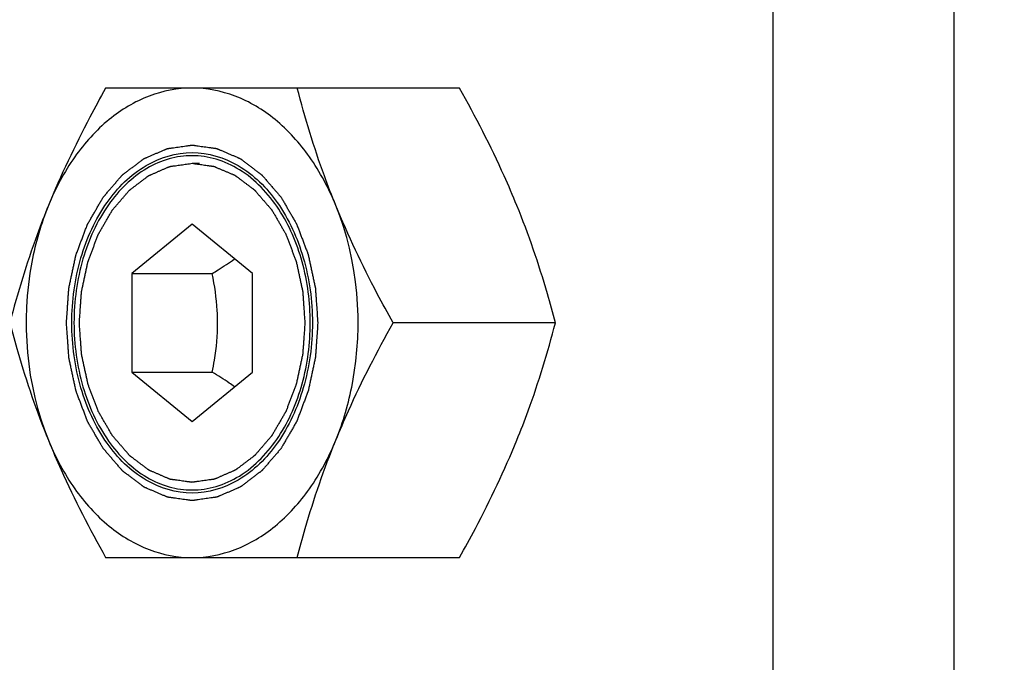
# Model space of a CAD drawing. Header units: millimetres. Extents: x 0 to 11890, y 0 to 8410.
# Tile 65 of 190: x 3564 to 3610, y 6854 to 6884. Entities that reach past the tile are written whole.
import ezdxf

# ---------------------------------------------------------------- set-up
doc = ezdxf.new("R2010")
doc.units = ezdxf.units.MM
doc.header["$LTSCALE"] = 653.95
doc.layers.get('0').update_dxf_attribs({"linetype": 'CONTINUOUS'})
for name, color, linetype in [('304105000321DXF_CONTINUOUS_LINE', 7, 'CONTINUOUS'), ('304199000001_DXF_DIMENSION', 7, 'CONTINUOUS'), ('625001000002DXF_CONTINUOUS_LINE', 7, 'CONTINUOUS'), ('627001000004DXF_CONTINUOUS_LINE', 7, 'CONTINUOUS')]:
    doc.layers.add(name, color=color, linetype=linetype)
doc.styles.get("Standard").update_dxf_attribs({"font": 'txt', "width": 0.7})
doc.dimstyles.new('DIMSTYLE_1', dxfattribs={"dimtxt": 100, "dimasz": 60, "dimexe": 5, "dimexo": 0.2, "dimgap": 2.5, "dimtad": 1, "dimdsep": 46, "dimtxsty": 'Standard', "dimblk": '_FILLED', "dimblk1": '_FILLED', "dimblk2": '_FILLED', "dimcen": 0.09, "dimclrt": 5, "dimazin": 2, "dimtp": 0.01, "dimtm": 0.01, "dimtfac": 1, "dimtofl": 0, "dimtmove": 0, "dimatfit": 3, "dimldrblk": '_FILLED', "dimfxl": 0, "dimtolj": 1, "dimarcsym": 0})

# ---------------------------------------------------------------- blocks, each defined once
blk = doc.blocks.new('_FILLED')
at = {"color": 0, "linetype": 'ByBlock'}
blk.add_solid([(0, 0), (-1, 0.16667), (-1, -0.16667)], dxfattribs=at)
blk = doc.blocks.new('*D33')
at = {"layer": '304199000001_DXF_DIMENSION', "color": 2, "linetype": 'Continuous'}
for p, q in [((3134.918, 5656.091), (3134.918, 6169.54)), ((3134.918, 6119.54), (3427.418, 6119.54)), ((3719.918, 6119.54), (3427.418, 6119.54))]:
    blk.add_line(p, q, dxfattribs=at)
at = {"layer": '304199000001_DXF_DIMENSION', "color": 2, "linetype": 'Continuous', "xscale": 60, "yscale": 60, "zscale": 60, "rotation": 180}
blk.add_blockref('_FILLED', (3134.918, 6119.54), dxfattribs=at)
at = {"layer": '304199000001_DXF_DIMENSION', "color": 2, "linetype": 'Continuous', "xscale": 60, "yscale": 60, "zscale": 60}
blk.add_blockref('_FILLED', (3719.918, 6119.54), dxfattribs=at)

msp = doc.modelspace()

# ---------------------------------------------------------------- linework, layer by layer
at = {"layer": '304105000321DXF_CONTINUOUS_LINE', "color": 9, "linetype": 'Continuous'}
for p, q in [((3598.918, 6824.091), (3598.918, 6916.091)), ((3607.403, 6824.091), (3607.403, 6916.091))]:
    msp.add_line(p, q, dxfattribs=at)
at = {"layer": '625001000002DXF_CONTINUOUS_LINE', "color": 2, "linetype": 'Continuous'}
msp.add_line((3571.684, 6877.566), (3572.037, 6877.566), dxfattribs=at)
at = {"layer": '625001000002DXF_CONTINUOUS_LINE', "color": 7, "linetype": 'Continuous'}
for p, q in [((3571.684, 6874.71), (3568.855, 6872.4)), ((3574.512, 6872.4), (3571.684, 6874.71)), ((3568.855, 6872.4), (3568.855, 6867.781)), ((3568.855, 6872.4), (3572.627, 6872.4)), ((3574.512, 6867.781), (3574.512, 6872.4)), ((3568.855, 6867.781), (3571.684, 6865.472)), ((3568.855, 6867.781), (3572.627, 6867.781)), ((3571.684, 6865.472), (3574.512, 6867.781))]:
    msp.add_line(p, q, dxfattribs=at)
for points, knots in [([(3571.684, 6877.922), (3571.32, 6877.922), (3570.576, 6877.816), (3569.128, 6877.183), (3567.564, 6875.621), (3566.412, 6873.055), (3566.009, 6870.091), (3566.412, 6867.126), (3567.564, 6864.56), (3569.128, 6862.998), (3570.576, 6862.365), (3571.32, 6862.26), (3571.684, 6862.26)], [0, 0, 0, 0, 0.051797, 0.105473, 0.222848, 0.356285, 0.5, 0.643715, 0.777152, 0.894527, 0.948203, 1, 1, 1, 1]), ([(3575.743, 6875.417), (3575.265, 6876.146), (3574.359, 6877.11), (3572.846, 6877.805), (3572.065, 6877.922), (3571.684, 6877.922)], [0, 0, 0, 0, 0.528534, 0.768844, 1, 1, 1, 1]), ([(3575.743, 6864.764), (3576.236, 6865.516), (3576.982, 6867.26), (3577.345, 6870.091), (3576.982, 6872.921), (3576.236, 6874.665), (3575.743, 6875.417)], [0, 0, 0, 0, 0.241552, 0.499997, 0.758444, 1, 1, 1, 1]), ([(3572.627, 6872.4), (3572.718, 6872.456), (3573.073, 6872.676), (3573.421, 6872.906), (3573.675, 6873.086)], [0, 0, 0, 0, 0.256164, 1, 1, 1, 1]), ([(3572.879, 6870.091), (3572.879, 6870.286), (3572.856, 6871.061), (3572.743, 6871.832), (3572.627, 6872.4)], [0, 0, 0, 0, 0.251886, 1, 1, 1, 1]), ([(3572.627, 6867.781), (3572.665, 6867.97), (3572.807, 6868.732), (3572.879, 6869.508), (3572.879, 6870.091)], [0, 0, 0, 0, 0.248025, 1, 1, 1, 1]), ([(3573.675, 6867.096), (3573.592, 6867.154), (3573.249, 6867.392), (3572.896, 6867.616), (3572.627, 6867.781)], [0, 0, 0, 0, 0.243098, 1, 1, 1, 1]), ([(3571.684, 6862.26), (3572.065, 6862.26), (3572.846, 6862.376), (3574.359, 6863.071), (3575.265, 6864.036), (3575.743, 6864.764)], [0, 0, 0, 0, 0.231158, 0.471469, 1, 1, 1, 1])]:
    msp.add_open_spline(points, degree=3, knots=knots, dxfattribs=at)
at = {"layer": '625001000002DXF_CONTINUOUS_LINE', "color": 2, "linetype": 'Continuous'}
for points, knots in [([(3566.398, 6870.091), (3566.407, 6870.212), (3566.423, 6870.454), (3566.444, 6870.756), (3566.461, 6870.998), (3566.472, 6871.149), (3566.48, 6871.27), (3566.486, 6871.361), (3566.492, 6871.437), (3566.495, 6871.49), (3566.498, 6871.52), (3566.498, 6871.543), (3566.504, 6871.564), (3566.51, 6871.594), (3566.521, 6871.644), (3566.536, 6871.717), (3566.555, 6871.804), (3566.58, 6871.921), (3566.611, 6872.066), (3566.648, 6872.241), (3566.685, 6872.416), (3566.716, 6872.561), (3566.741, 6872.677), (3566.76, 6872.765), (3566.775, 6872.837), (3566.786, 6872.888), (3566.793, 6872.917), (3566.796, 6872.94), (3566.805, 6872.959), (3566.815, 6872.986), (3566.832, 6873.033), (3566.858, 6873.1), (3566.888, 6873.181), (3566.928, 6873.288), (3566.979, 6873.422), (3567.039, 6873.583), (3567.1, 6873.744), (3567.15, 6873.878), (3567.191, 6873.986), (3567.221, 6874.066), (3567.246, 6874.133), (3567.264, 6874.18), (3567.274, 6874.207), (3567.281, 6874.228), (3567.292, 6874.245), (3567.306, 6874.269), (3567.33, 6874.311), (3567.364, 6874.371), (3567.406, 6874.443), (3567.461, 6874.539), (3567.531, 6874.658), (3567.614, 6874.802), (3567.697, 6874.945), (3567.766, 6875.065), (3567.822, 6875.161), (3567.863, 6875.233), (3567.898, 6875.292), (3567.922, 6875.335), (3567.936, 6875.358), (3567.946, 6875.377), (3567.959, 6875.391), (3567.975, 6875.41), (3568.005, 6875.444), (3568.046, 6875.492), (3568.096, 6875.55), (3568.162, 6875.627), (3568.245, 6875.724), (3568.345, 6875.839), (3568.445, 6875.955), (3568.528, 6876.052), (3568.594, 6876.129), (3568.644, 6876.187), (3568.685, 6876.235), (3568.714, 6876.269), (3568.731, 6876.288), (3568.743, 6876.303), (3568.758, 6876.313), (3568.777, 6876.328), (3568.81, 6876.352), (3568.857, 6876.389), (3568.914, 6876.432), (3568.99, 6876.489), (3569.084, 6876.561), (3569.198, 6876.647), (3569.312, 6876.733), (3569.406, 6876.805), (3569.482, 6876.862), (3569.53, 6876.898), (3569.567, 6876.927), (3569.596, 6876.949), (3569.619, 6876.967), (3569.639, 6876.981), (3569.652, 6876.993), (3569.668, 6876.998), (3569.689, 6877.007), (3569.714, 6877.018), (3569.745, 6877.032), (3569.786, 6877.049), (3569.838, 6877.072), (3569.92, 6877.107), (3570.023, 6877.152), (3570.146, 6877.205), (3570.269, 6877.258), (3570.372, 6877.303), (3570.454, 6877.338), (3570.506, 6877.36), (3570.547, 6877.378), (3570.578, 6877.392), (3570.603, 6877.403), (3570.624, 6877.411), (3570.639, 6877.42), (3570.656, 6877.42), (3570.677, 6877.424), (3570.704, 6877.427), (3570.737, 6877.432), (3570.781, 6877.438), (3570.835, 6877.446), (3570.922, 6877.458), (3571.031, 6877.474), (3571.162, 6877.492), (3571.292, 6877.51), (3571.466, 6877.535), (3571.597, 6877.553), (3571.684, 6877.566)], [0, 0, 0, 0, 0.03125, 0.0625, 0.078125, 0.09375, 0.101562, 0.109375, 0.117188, 0.121094, 0.123047, 0.125, 0.126953, 0.128906, 0.132812, 0.140625, 0.148438, 0.15625, 0.171875, 0.1875, 0.203125, 0.21875, 0.226562, 0.234375, 0.242188, 0.246094, 0.248047, 0.25, 0.251953, 0.253906, 0.257812, 0.265625, 0.273438, 0.28125, 0.296875, 0.3125, 0.328125, 0.34375, 0.351562, 0.359375, 0.367188, 0.371094, 0.373047, 0.375, 0.376953, 0.378906, 0.382812, 0.390625, 0.398438, 0.40625, 0.421875, 0.4375, 0.453125, 0.46875, 0.476562, 0.484375, 0.492188, 0.496094, 0.498047, 0.5, 0.501953, 0.503906, 0.507812, 0.515625, 0.523438, 0.53125, 0.546875, 0.5625, 0.578125, 0.59375, 0.601562, 0.609375, 0.617188, 0.621094, 0.623047, 0.625, 0.626953, 0.628906, 0.632812, 0.640625, 0.648438, 0.65625, 0.671875, 0.6875, 0.703125, 0.71875, 0.726562, 0.734375, 0.738281, 0.742188, 0.746094, 0.748047, 0.75, 0.751953, 0.753906, 0.757812, 0.761719, 0.765625, 0.773438, 0.78125, 0.796875, 0.8125, 0.828125, 0.84375, 0.851562, 0.859375, 0.863281, 0.867188, 0.871094, 0.873047, 0.875, 0.876953, 0.878906, 0.882812, 0.886719, 0.890625, 0.898438, 0.90625, 0.921875, 0.9375, 0.953125, 0.96875, 1, 1, 1, 1]), ([(3571.684, 6877.566), (3571.769, 6877.554), (3571.898, 6877.536), (3572.069, 6877.512), (3572.197, 6877.495), (3572.326, 6877.477), (3572.432, 6877.462), (3572.518, 6877.45), (3572.572, 6877.443), (3572.614, 6877.437), (3572.646, 6877.432), (3572.673, 6877.429), (3572.694, 6877.425), (3572.711, 6877.425), (3572.726, 6877.416), (3572.747, 6877.408), (3572.772, 6877.397), (3572.803, 6877.384), (3572.844, 6877.366), (3572.896, 6877.344), (3572.978, 6877.309), (3573.081, 6877.265), (3573.204, 6877.213), (3573.328, 6877.16), (3573.431, 6877.116), (3573.513, 6877.081), (3573.564, 6877.059), (3573.606, 6877.041), (3573.636, 6877.028), (3573.662, 6877.017), (3573.683, 6877.008), (3573.698, 6877.003), (3573.712, 6876.991), (3573.731, 6876.977), (3573.755, 6876.959), (3573.783, 6876.938), (3573.821, 6876.909), (3573.869, 6876.873), (3573.945, 6876.816), (3574.04, 6876.745), (3574.153, 6876.659), (3574.267, 6876.574), (3574.362, 6876.502), (3574.438, 6876.445), (3574.486, 6876.41), (3574.524, 6876.381), (3574.552, 6876.36), (3574.576, 6876.342), (3574.595, 6876.327), (3574.609, 6876.318), (3574.621, 6876.302), (3574.639, 6876.283), (3574.66, 6876.258), (3574.685, 6876.229), (3574.719, 6876.189), (3574.761, 6876.14), (3574.829, 6876.062), (3574.914, 6875.964), (3575.015, 6875.847), (3575.117, 6875.729), (3575.201, 6875.631), (3575.269, 6875.553), (3575.32, 6875.494), (3575.362, 6875.445), (3575.392, 6875.411), (3575.409, 6875.391), (3575.422, 6875.377), (3575.431, 6875.359), (3575.445, 6875.335), (3575.469, 6875.294), (3575.503, 6875.235), (3575.544, 6875.165), (3575.599, 6875.071), (3575.667, 6874.954), (3575.749, 6874.813), (3575.831, 6874.672), (3575.899, 6874.554), (3575.953, 6874.46), (3575.994, 6874.39), (3576.028, 6874.331), (3576.052, 6874.29), (3576.066, 6874.266), (3576.077, 6874.25), (3576.084, 6874.229), (3576.094, 6874.202), (3576.112, 6874.155), (3576.137, 6874.088), (3576.168, 6874.008), (3576.208, 6873.901), (3576.259, 6873.767), (3576.32, 6873.606), (3576.381, 6873.445), (3576.432, 6873.312), (3576.472, 6873.204), (3576.503, 6873.124), (3576.528, 6873.057), (3576.546, 6873.01), (3576.556, 6872.983), (3576.564, 6872.964), (3576.568, 6872.941), (3576.575, 6872.913), (3576.586, 6872.862), (3576.601, 6872.789), (3576.62, 6872.702), (3576.645, 6872.585), (3576.677, 6872.44), (3576.714, 6872.266), (3576.752, 6872.091), (3576.784, 6871.946), (3576.809, 6871.83), (3576.828, 6871.743), (3576.843, 6871.67), (3576.854, 6871.619), (3576.86, 6871.59), (3576.866, 6871.569), (3576.867, 6871.545), (3576.869, 6871.514), (3576.873, 6871.46), (3576.878, 6871.384), (3576.885, 6871.291), (3576.893, 6871.168), (3576.904, 6871.014), (3576.922, 6870.768), (3576.943, 6870.46), (3576.961, 6870.214), (3576.97, 6870.091)], [0, 0, 0, 0, 0.03125, 0.046875, 0.0625, 0.078125, 0.09375, 0.101562, 0.109375, 0.113281, 0.117188, 0.121094, 0.123047, 0.125, 0.126953, 0.128906, 0.132812, 0.136719, 0.140625, 0.148438, 0.15625, 0.171875, 0.1875, 0.203125, 0.21875, 0.226562, 0.234375, 0.238281, 0.242188, 0.246094, 0.248047, 0.25, 0.251953, 0.253906, 0.257812, 0.261719, 0.265625, 0.273438, 0.28125, 0.296875, 0.3125, 0.328125, 0.34375, 0.351562, 0.359375, 0.363281, 0.367188, 0.371094, 0.373047, 0.375, 0.376953, 0.378906, 0.382812, 0.386719, 0.390625, 0.398438, 0.40625, 0.421875, 0.4375, 0.453125, 0.46875, 0.476562, 0.484375, 0.492188, 0.496094, 0.498047, 0.5, 0.501953, 0.503906, 0.507812, 0.515625, 0.523438, 0.53125, 0.546875, 0.5625, 0.578125, 0.59375, 0.601562, 0.609375, 0.617188, 0.621094, 0.623047, 0.625, 0.626953, 0.628906, 0.632812, 0.640625, 0.648438, 0.65625, 0.671875, 0.6875, 0.703125, 0.71875, 0.726562, 0.734375, 0.742188, 0.746094, 0.748047, 0.75, 0.751953, 0.753906, 0.757812, 0.765625, 0.773438, 0.78125, 0.796875, 0.8125, 0.828125, 0.84375, 0.851562, 0.859375, 0.867188, 0.871094, 0.873047, 0.875, 0.876953, 0.878906, 0.882812, 0.890625, 0.898438, 0.90625, 0.921875, 0.9375, 0.96875, 1, 1, 1, 1]), ([(3576.97, 6870.091), (3576.961, 6869.97), (3576.944, 6869.728), (3576.923, 6869.425), (3576.907, 6869.183), (3576.896, 6869.032), (3576.888, 6868.911), (3576.881, 6868.82), (3576.876, 6868.745), (3576.873, 6868.692), (3576.87, 6868.662), (3576.87, 6868.639), (3576.864, 6868.617), (3576.858, 6868.588), (3576.847, 6868.537), (3576.832, 6868.464), (3576.813, 6868.377), (3576.788, 6868.261), (3576.757, 6868.115), (3576.72, 6867.941), (3576.682, 6867.766), (3576.651, 6867.62), (3576.627, 6867.504), (3576.608, 6867.417), (3576.592, 6867.344), (3576.582, 6867.293), (3576.575, 6867.264), (3576.572, 6867.242), (3576.563, 6867.222), (3576.553, 6867.195), (3576.535, 6867.148), (3576.51, 6867.081), (3576.48, 6867.001), (3576.44, 6866.893), (3576.389, 6866.759), (3576.329, 6866.598), (3576.268, 6866.437), (3576.218, 6866.303), (3576.177, 6866.196), (3576.147, 6866.115), (3576.122, 6866.048), (3576.104, 6866.001), (3576.094, 6865.974), (3576.087, 6865.954), (3576.076, 6865.936), (3576.062, 6865.912), (3576.038, 6865.87), (3576.003, 6865.81), (3575.962, 6865.739), (3575.906, 6865.643), (3575.837, 6865.523), (3575.754, 6865.38), (3575.671, 6865.236), (3575.601, 6865.116), (3575.546, 6865.021), (3575.505, 6864.949), (3575.47, 6864.889), (3575.446, 6864.847), (3575.432, 6864.823), (3575.422, 6864.804), (3575.409, 6864.791), (3575.392, 6864.771), (3575.363, 6864.738), (3575.322, 6864.689), (3575.272, 6864.631), (3575.205, 6864.554), (3575.122, 6864.458), (3575.023, 6864.342), (3574.923, 6864.226), (3574.84, 6864.13), (3574.774, 6864.053), (3574.724, 6863.995), (3574.682, 6863.947), (3574.653, 6863.913), (3574.637, 6863.894), (3574.625, 6863.878), (3574.61, 6863.869), (3574.591, 6863.854), (3574.558, 6863.829), (3574.511, 6863.793), (3574.454, 6863.75), (3574.378, 6863.692), (3574.283, 6863.621), (3574.17, 6863.534), (3574.056, 6863.448), (3573.961, 6863.376), (3573.886, 6863.319), (3573.838, 6863.283), (3573.8, 6863.254), (3573.772, 6863.233), (3573.748, 6863.215), (3573.729, 6863.201), (3573.715, 6863.189), (3573.7, 6863.183), (3573.679, 6863.174), (3573.653, 6863.163), (3573.623, 6863.15), (3573.582, 6863.132), (3573.53, 6863.11), (3573.448, 6863.074), (3573.345, 6863.03), (3573.222, 6862.976), (3573.099, 6862.923), (3572.996, 6862.879), (3572.914, 6862.843), (3572.862, 6862.821), (3572.821, 6862.803), (3572.79, 6862.79), (3572.765, 6862.779), (3572.744, 6862.77), (3572.729, 6862.762), (3572.712, 6862.761), (3572.691, 6862.758), (3572.663, 6862.754), (3572.631, 6862.749), (3572.587, 6862.743), (3572.533, 6862.736), (3572.446, 6862.723), (3572.337, 6862.708), (3572.206, 6862.689), (3572.076, 6862.671), (3571.967, 6862.656), (3571.88, 6862.643), (3571.825, 6862.636), (3571.782, 6862.63), (3571.749, 6862.625), (3571.722, 6862.621), (3571.703, 6862.618), (3571.692, 6862.617), (3571.684, 6862.615), (3571.676, 6862.617), (3571.665, 6862.618), (3571.646, 6862.621), (3571.62, 6862.625), (3571.588, 6862.629), (3571.545, 6862.635), (3571.491, 6862.642), (3571.406, 6862.654), (3571.299, 6862.669), (3571.171, 6862.687), (3571.042, 6862.705), (3570.935, 6862.72), (3570.85, 6862.731), (3570.796, 6862.739), (3570.753, 6862.745), (3570.721, 6862.749), (3570.695, 6862.753), (3570.673, 6862.756), (3570.657, 6862.757), (3570.642, 6862.765), (3570.621, 6862.773), (3570.596, 6862.785), (3570.565, 6862.798), (3570.524, 6862.815), (3570.472, 6862.837), (3570.39, 6862.872), (3570.287, 6862.916), (3570.163, 6862.969), (3570.04, 6863.022), (3569.937, 6863.066), (3569.855, 6863.101), (3569.803, 6863.123), (3569.762, 6863.14), (3569.731, 6863.153), (3569.706, 6863.164), (3569.685, 6863.173), (3569.669, 6863.179), (3569.656, 6863.191), (3569.636, 6863.205), (3569.613, 6863.223), (3569.584, 6863.244), (3569.546, 6863.273), (3569.499, 6863.308), (3569.423, 6863.365), (3569.328, 6863.437), (3569.214, 6863.522), (3569.1, 6863.608), (3569.006, 6863.679), (3568.93, 6863.736), (3568.882, 6863.772), (3568.844, 6863.8), (3568.816, 6863.822), (3568.792, 6863.839), (3568.773, 6863.854), (3568.758, 6863.863), (3568.746, 6863.88), (3568.729, 6863.899), (3568.708, 6863.923), (3568.683, 6863.953), (3568.649, 6863.992), (3568.607, 6864.041), (3568.539, 6864.119), (3568.454, 6864.217), (3568.353, 6864.335), (3568.251, 6864.452), (3568.166, 6864.55), (3568.099, 6864.629), (3568.048, 6864.688), (3568.006, 6864.737), (3567.976, 6864.771), (3567.959, 6864.791), (3567.946, 6864.804), (3567.936, 6864.823), (3567.922, 6864.846), (3567.899, 6864.887), (3567.865, 6864.946), (3567.824, 6865.016), (3567.769, 6865.11), (3567.701, 6865.228), (3567.619, 6865.369), (3567.537, 6865.51), (3567.469, 6865.627), (3567.414, 6865.721), (3567.373, 6865.791), (3567.339, 6865.85), (3567.315, 6865.891), (3567.302, 6865.915), (3567.291, 6865.932), (3567.284, 6865.953), (3567.274, 6865.979), (3567.256, 6866.026), (3567.231, 6866.093), (3567.2, 6866.173), (3567.16, 6866.281), (3567.109, 6866.415), (3567.048, 6866.575), (3566.987, 6866.736), (3566.936, 6866.87), (3566.896, 6866.977), (3566.865, 6867.057), (3566.84, 6867.124), (3566.822, 6867.171), (3566.812, 6867.198), (3566.803, 6867.218), (3566.8, 6867.24), (3566.793, 6867.269), (3566.782, 6867.32), (3566.766, 6867.392), (3566.748, 6867.48), (3566.722, 6867.596), (3566.691, 6867.741), (3566.653, 6867.916), (3566.616, 6868.09), (3566.584, 6868.235), (3566.559, 6868.352), (3566.54, 6868.439), (3566.525, 6868.512), (3566.513, 6868.562), (3566.507, 6868.592), (3566.502, 6868.613), (3566.501, 6868.636), (3566.499, 6868.667), (3566.495, 6868.721), (3566.489, 6868.798), (3566.483, 6868.89), (3566.474, 6869.013), (3566.463, 6869.167), (3566.446, 6869.414), (3566.424, 6869.721), (3566.407, 6869.968), (3566.398, 6870.091)], [0, 0, 0, 0, 0.015625, 0.03125, 0.039062, 0.046875, 0.050781, 0.054688, 0.058594, 0.060547, 0.061523, 0.0625, 0.063477, 0.064453, 0.066406, 0.070312, 0.074219, 0.078125, 0.085938, 0.09375, 0.101562, 0.109375, 0.113281, 0.117188, 0.121094, 0.123047, 0.124023, 0.125, 0.125977, 0.126953, 0.128906, 0.132812, 0.136719, 0.140625, 0.148438, 0.15625, 0.164062, 0.171875, 0.175781, 0.179688, 0.183594, 0.185547, 0.186523, 0.1875, 0.188477, 0.189453, 0.191406, 0.195312, 0.199219, 0.203125, 0.210938, 0.21875, 0.226562, 0.234375, 0.238281, 0.242188, 0.246094, 0.248047, 0.249023, 0.25, 0.250977, 0.251953, 0.253906, 0.257812, 0.261719, 0.265625, 0.273438, 0.28125, 0.289062, 0.296875, 0.300781, 0.304688, 0.308594, 0.310547, 0.311523, 0.3125, 0.313477, 0.314453, 0.316406, 0.320312, 0.324219, 0.328125, 0.335938, 0.34375, 0.351562, 0.359375, 0.363281, 0.367188, 0.369141, 0.371094, 0.373047, 0.374023, 0.375, 0.375977, 0.376953, 0.378906, 0.380859, 0.382812, 0.386719, 0.390625, 0.398438, 0.40625, 0.414062, 0.421875, 0.425781, 0.429688, 0.431641, 0.433594, 0.435547, 0.436523, 0.4375, 0.438477, 0.439453, 0.441406, 0.443359, 0.445312, 0.449219, 0.453125, 0.460938, 0.46875, 0.476562, 0.484375, 0.488281, 0.492188, 0.494141, 0.496094, 0.498047, 0.499023, 0.499512, 0.5, 0.500488, 0.500977, 0.501953, 0.503906, 0.505859, 0.507812, 0.511719, 0.515625, 0.523438, 0.53125, 0.539062, 0.546875, 0.550781, 0.554688, 0.556641, 0.558594, 0.560547, 0.561523, 0.5625, 0.563477, 0.564453, 0.566406, 0.568359, 0.570312, 0.574219, 0.578125, 0.585938, 0.59375, 0.601562, 0.609375, 0.613281, 0.617188, 0.619141, 0.621094, 0.623047, 0.624023, 0.625, 0.625977, 0.626953, 0.628906, 0.630859, 0.632812, 0.636719, 0.640625, 0.648438, 0.65625, 0.664062, 0.671875, 0.675781, 0.679688, 0.681641, 0.683594, 0.685547, 0.686523, 0.6875, 0.688477, 0.689453, 0.691406, 0.693359, 0.695312, 0.699219, 0.703125, 0.710938, 0.71875, 0.726562, 0.734375, 0.738281, 0.742188, 0.746094, 0.748047, 0.749023, 0.75, 0.750977, 0.751953, 0.753906, 0.757812, 0.761719, 0.765625, 0.773438, 0.78125, 0.789062, 0.796875, 0.800781, 0.804688, 0.808594, 0.810547, 0.811523, 0.8125, 0.813477, 0.814453, 0.816406, 0.820312, 0.824219, 0.828125, 0.835938, 0.84375, 0.851562, 0.859375, 0.863281, 0.867188, 0.871094, 0.873047, 0.874023, 0.875, 0.875977, 0.876953, 0.878906, 0.882812, 0.886719, 0.890625, 0.898438, 0.90625, 0.914062, 0.921875, 0.925781, 0.929688, 0.933594, 0.935547, 0.936523, 0.9375, 0.938477, 0.939453, 0.941406, 0.945312, 0.949219, 0.953125, 0.960938, 0.96875, 0.984375, 1, 1, 1, 1])]:
    msp.add_open_spline(points, degree=3, knots=knots, dxfattribs=at)
at = {"layer": '627001000004DXF_CONTINUOUS_LINE', "color": 7, "linetype": 'Continuous'}
for p, q in [((3584.222, 6881.091), (3567.631, 6881.091)), ((3588.713, 6870.091), (3581.103, 6870.091)), ((3567.631, 6859.091), (3584.222, 6859.091))]:
    msp.add_line(p, q, dxfattribs=at)
for points, knots in [([(3567.631, 6881.091), (3567.379, 6880.639), (3566.405, 6878.846), (3565.523, 6877.001), (3564.948, 6875.591)], [0, 0, 0, 0, 0.253663, 1, 1, 1, 1]), ([(3571.684, 6881.091), (3571.001, 6881.091), (3569.583, 6880.818), (3567.669, 6879.66), (3566.059, 6877.868), (3565.274, 6876.391), (3564.948, 6875.591)], [0, 0, 0, 0, 0.2228, 0.45935, 0.717992, 1, 1, 1, 1]), ([(3578.42, 6875.591), (3578.093, 6876.391), (3577.309, 6877.868), (3575.699, 6879.66), (3573.785, 6880.818), (3572.366, 6881.091), (3571.684, 6881.091)], [0, 0, 0, 0, 0.282008, 0.54065, 0.7772, 1, 1, 1, 1]), ([(3578.42, 6875.591), (3578.233, 6876.048), (3577.536, 6877.849), (3576.974, 6879.7), (3576.613, 6881.091)], [0, 0, 0, 0, 0.255984, 1, 1, 1, 1]), ([(3586.905, 6875.591), (3586.716, 6876.055), (3585.909, 6877.93), (3584.971, 6879.746), (3584.222, 6881.091)], [0, 0, 0, 0, 0.245851, 1, 1, 1, 1]), ([(3566.045, 6870.091), (3566.045, 6871.118), (3566.314, 6873.112), (3567.493, 6875.722), (3569.334, 6877.58), (3571.684, 6878.294), (3574.034, 6877.58), (3575.875, 6875.722), (3577.054, 6873.112), (3577.323, 6871.118), (3577.323, 6870.091)], [0, 0, 0, 0, 0.143982, 0.277671, 0.395266, 0.5, 0.604734, 0.722329, 0.856018, 1, 1, 1, 1]), ([(3564.948, 6875.591), (3564.761, 6875.133), (3564.064, 6873.332), (3563.501, 6871.481), (3563.14, 6870.091)], [0, 0, 0, 0, 0.255984, 1, 1, 1, 1]), ([(3564.948, 6875.591), (3564.6, 6874.738), (3563.567, 6871.158), (3563.892, 6867.178), (3564.948, 6864.591)], [0, 0, 0, 0, 0.247987, 1, 1, 1, 1]), ([(3581.103, 6870.091), (3580.851, 6870.543), (3579.877, 6872.336), (3578.996, 6874.181), (3578.42, 6875.591)], [0, 0, 0, 0, 0.253662, 1, 1, 1, 1]), ([(3578.42, 6864.591), (3578.768, 6865.444), (3579.801, 6869.023), (3579.476, 6873.004), (3578.42, 6875.591)], [0, 0, 0, 0, 0.247987, 1, 1, 1, 1]), ([(3588.713, 6870.091), (3588.594, 6870.547), (3588.085, 6872.41), (3587.457, 6874.24), (3586.905, 6875.591)], [0, 0, 0, 0, 0.244411, 1, 1, 1, 1]), ([(3563.14, 6870.091), (3563.259, 6869.634), (3563.768, 6867.772), (3564.396, 6865.941), (3564.948, 6864.591)], [0, 0, 0, 0, 0.244411, 1, 1, 1, 1]), ([(3577.323, 6870.091), (3577.323, 6869.063), (3577.054, 6867.07), (3575.875, 6864.459), (3574.034, 6862.601), (3571.684, 6861.887), (3569.334, 6862.601), (3567.493, 6864.459), (3566.314, 6867.07), (3566.045, 6869.063), (3566.045, 6870.091)], [0, 0, 0, 0, 0.143982, 0.277671, 0.395266, 0.5, 0.604734, 0.722329, 0.856018, 1, 1, 1, 1]), ([(3578.42, 6864.591), (3578.61, 6865.055), (3579.416, 6866.93), (3580.355, 6868.746), (3581.103, 6870.091)], [0, 0, 0, 0, 0.245851, 1, 1, 1, 1]), ([(3586.905, 6864.591), (3587.092, 6865.048), (3587.789, 6866.849), (3588.352, 6868.7), (3588.713, 6870.091)], [0, 0, 0, 0, 0.255984, 1, 1, 1, 1]), ([(3564.948, 6864.591), (3565.137, 6864.126), (3565.944, 6862.251), (3566.882, 6860.435), (3567.631, 6859.091)], [0, 0, 0, 0, 0.245851, 1, 1, 1, 1]), ([(3564.948, 6864.591), (3565.274, 6863.791), (3566.059, 6862.314), (3567.669, 6860.522), (3569.583, 6859.364), (3571.001, 6859.091), (3571.684, 6859.091)], [0, 0, 0, 0, 0.282008, 0.54065, 0.7772, 1, 1, 1, 1]), ([(3571.684, 6859.091), (3572.366, 6859.091), (3573.785, 6859.364), (3575.699, 6860.522), (3577.309, 6862.314), (3578.093, 6863.791), (3578.42, 6864.591)], [0, 0, 0, 0, 0.2228, 0.45935, 0.717992, 1, 1, 1, 1]), ([(3576.613, 6859.091), (3576.731, 6859.547), (3577.24, 6861.41), (3577.869, 6863.24), (3578.42, 6864.591)], [0, 0, 0, 0, 0.244411, 1, 1, 1, 1]), ([(3584.222, 6859.091), (3584.474, 6859.543), (3585.448, 6861.336), (3586.33, 6863.181), (3586.905, 6864.591)], [0, 0, 0, 0, 0.253663, 1, 1, 1, 1])]:
    msp.add_open_spline(points, degree=3, knots=knots, dxfattribs=at)
at = {"layer": '627001000004DXF_CONTINUOUS_LINE', "color": 2, "linetype": 'Continuous'}
for points in [[(3565.793, 6870.091), (3565.802, 6870.226), (3565.821, 6870.495), (3565.844, 6870.832), (3565.863, 6871.102), (3565.875, 6871.271), (3565.884, 6871.405), (3565.891, 6871.507), (3565.897, 6871.591), (3565.901, 6871.65), (3565.904, 6871.684), (3565.904, 6871.709), (3565.911, 6871.733), (3565.917, 6871.766), (3565.93, 6871.822), (3565.947, 6871.903), (3565.967, 6872.001), (3565.995, 6872.13), (3566.03, 6872.293), (3566.071, 6872.487), (3566.113, 6872.682), (3566.147, 6872.844), (3566.175, 6872.974), (3566.196, 6873.071), (3566.213, 6873.152), (3566.225, 6873.209), (3566.233, 6873.241), (3566.237, 6873.266), (3566.246, 6873.288), (3566.257, 6873.318), (3566.277, 6873.37), (3566.305, 6873.445), (3566.339, 6873.535), (3566.384, 6873.654), (3566.44, 6873.804), (3566.507, 6873.983), (3566.575, 6874.163), (3566.631, 6874.312), (3566.676, 6874.432), (3566.71, 6874.522), (3566.738, 6874.596), (3566.757, 6874.649), (3566.769, 6874.678), (3566.776, 6874.702), (3566.789, 6874.721), (3566.804, 6874.748), (3566.831, 6874.794), (3566.87, 6874.861), (3566.916, 6874.941), (3566.978, 6875.048), (3567.055, 6875.181), (3567.148, 6875.341), (3567.24, 6875.501), (3567.318, 6875.635), (3567.379, 6875.742), (3567.418, 6875.808), (3567.449, 6875.862), (3567.472, 6875.902), (3567.491, 6875.935), (3567.505, 6875.958), (3567.513, 6875.971), (3567.518, 6875.982), (3567.525, 6875.99), (3567.535, 6876.001), (3567.551, 6876.019), (3567.574, 6876.046), (3567.602, 6876.078), (3567.639, 6876.121), (3567.685, 6876.175), (3567.759, 6876.261), (3567.852, 6876.369), (3567.963, 6876.498), (3568.074, 6876.627), (3568.166, 6876.734), (3568.24, 6876.82), (3568.286, 6876.874), (3568.324, 6876.917), (3568.351, 6876.949), (3568.374, 6876.976), (3568.391, 6876.995), (3568.4, 6877.005), (3568.407, 6877.014), (3568.415, 6877.02), (3568.425, 6877.028), (3568.444, 6877.042), (3568.47, 6877.062), (3568.502, 6877.086), (3568.544, 6877.118), (3568.597, 6877.158), (3568.681, 6877.222), (3568.787, 6877.302), (3568.913, 6877.398), (3569.04, 6877.494), (3569.146, 6877.574), (3569.23, 6877.638), (3569.283, 6877.678), (3569.325, 6877.71), (3569.357, 6877.734), (3569.383, 6877.754), (3569.402, 6877.768), (3569.412, 6877.776), (3569.42, 6877.783), (3569.429, 6877.786), (3569.44, 6877.791), (3569.46, 6877.799), (3569.489, 6877.812), (3569.523, 6877.827), (3569.569, 6877.846), (3569.626, 6877.871), (3569.718, 6877.911), (3569.832, 6877.96), (3569.97, 6878.02), (3570.107, 6878.079), (3570.222, 6878.129), (3570.313, 6878.168), (3570.371, 6878.193), (3570.416, 6878.213), (3570.451, 6878.228), (3570.479, 6878.24), (3570.499, 6878.249), (3570.511, 6878.253), (3570.519, 6878.258), (3570.529, 6878.258), (3570.541, 6878.26), (3570.562, 6878.263), (3570.592, 6878.268), (3570.629, 6878.273), (3570.677, 6878.28), (3570.738, 6878.288), (3570.835, 6878.302), (3570.956, 6878.319), (3571.102, 6878.34), (3571.247, 6878.36), (3571.369, 6878.377), (3571.466, 6878.391), (3571.526, 6878.399), (3571.575, 6878.406), (3571.611, 6878.411), (3571.641, 6878.416), (3571.663, 6878.419), (3571.675, 6878.42), (3571.684, 6878.422), (3571.693, 6878.42), (3571.705, 6878.419), (3571.726, 6878.416), (3571.755, 6878.412), (3571.791, 6878.407), (3571.839, 6878.4), (3571.898, 6878.392), (3571.994, 6878.379), (3572.113, 6878.362), (3572.256, 6878.342), (3572.399, 6878.323), (3572.518, 6878.306), (3572.614, 6878.293), (3572.673, 6878.285), (3572.721, 6878.278), (3572.757, 6878.273), (3572.786, 6878.269), (3572.807, 6878.266), (3572.819, 6878.264), (3572.828, 6878.264), (3572.837, 6878.259), (3572.848, 6878.255), (3572.868, 6878.246), (3572.897, 6878.234), (3572.931, 6878.219), (3572.977, 6878.199), (3573.034, 6878.175), (3573.126, 6878.136), (3573.241, 6878.087), (3573.378, 6878.028), (3573.516, 6877.969), (3573.631, 6877.92), (3573.722, 6877.881), (3573.78, 6877.857), (3573.826, 6877.837), (3573.86, 6877.823), (3573.889, 6877.81), (3573.909, 6877.802), (3573.92, 6877.797), (3573.929, 6877.794), (3573.937, 6877.787), (3573.947, 6877.779), (3573.966, 6877.765), (3573.992, 6877.745), (3574.024, 6877.722), (3574.066, 6877.69), (3574.119, 6877.65), (3574.204, 6877.586), (3574.309, 6877.507), (3574.436, 6877.411), (3574.563, 6877.316), (3574.669, 6877.237), (3574.754, 6877.173), (3574.806, 6877.133), (3574.849, 6877.101), (3574.88, 6877.078), (3574.907, 6877.058), (3574.925, 6877.044), (3574.936, 6877.036), (3574.944, 6877.03), (3574.951, 6877.021), (3574.96, 6877.011), (3574.977, 6876.992), (3575, 6876.964), (3575.029, 6876.932), (3575.066, 6876.888), (3575.114, 6876.833), (3575.189, 6876.746), (3575.283, 6876.637), (3575.397, 6876.506), (3575.51, 6876.375), (3575.604, 6876.266), (3575.68, 6876.178), (3575.727, 6876.124), (3575.765, 6876.08), (3575.793, 6876.047), (3575.816, 6876.02), (3575.835, 6875.998), (3575.85, 6875.983), (3575.861, 6875.962), (3575.876, 6875.936), (3575.895, 6875.903), (3575.918, 6875.864), (3575.948, 6875.811), (3575.986, 6875.746), (3576.047, 6875.641), (3576.123, 6875.51), (3576.214, 6875.353), (3576.305, 6875.196), (3576.382, 6875.066), (3576.442, 6874.961), (3576.488, 6874.882), (3576.526, 6874.817), (3576.553, 6874.771), (3576.568, 6874.745), (3576.58, 6874.726), (3576.587, 6874.703), (3576.599, 6874.673), (3576.619, 6874.621), (3576.647, 6874.546), (3576.681, 6874.457), (3576.726, 6874.337), (3576.783, 6874.188), (3576.851, 6874.009), (3576.919, 6873.83), (3576.975, 6873.68), (3577.021, 6873.561), (3577.055, 6873.471), (3577.083, 6873.397), (3577.103, 6873.345), (3577.114, 6873.315), (3577.123, 6873.293), (3577.127, 6873.268), (3577.135, 6873.236), (3577.147, 6873.179), (3577.164, 6873.098), (3577.185, 6873.001), (3577.213, 6872.871), (3577.248, 6872.709), (3577.291, 6872.515), (3577.333, 6872.32), (3577.368, 6872.159), (3577.396, 6872.029), (3577.417, 6871.932), (3577.434, 6871.851), (3577.446, 6871.794), (3577.453, 6871.762), (3577.46, 6871.738), (3577.46, 6871.712), (3577.463, 6871.677), (3577.467, 6871.617), (3577.473, 6871.532), (3577.48, 6871.429), (3577.49, 6871.291), (3577.502, 6871.12), (3577.522, 6870.845), (3577.546, 6870.502), (3577.565, 6870.228), (3577.575, 6870.091)], [(3577.575, 6870.091), (3577.565, 6869.956), (3577.547, 6869.686), (3577.523, 6869.349), (3577.505, 6869.079), (3577.493, 6868.911), (3577.484, 6868.776), (3577.477, 6868.675), (3577.471, 6868.591), (3577.467, 6868.532), (3577.464, 6868.498), (3577.464, 6868.472), (3577.457, 6868.448), (3577.451, 6868.416), (3577.438, 6868.359), (3577.421, 6868.278), (3577.4, 6868.181), (3577.373, 6868.051), (3577.338, 6867.889), (3577.296, 6867.694), (3577.255, 6867.5), (3577.22, 6867.338), (3577.193, 6867.208), (3577.172, 6867.111), (3577.154, 6867.03), (3577.143, 6866.973), (3577.135, 6866.94), (3577.131, 6866.915), (3577.122, 6866.894), (3577.111, 6866.864), (3577.091, 6866.811), (3577.063, 6866.737), (3577.029, 6866.647), (3576.984, 6866.527), (3576.928, 6866.378), (3576.86, 6866.198), (3576.793, 6866.019), (3576.737, 6865.869), (3576.692, 6865.75), (3576.658, 6865.66), (3576.63, 6865.585), (3576.61, 6865.533), (3576.599, 6865.503), (3576.591, 6865.48), (3576.579, 6865.461), (3576.564, 6865.434), (3576.536, 6865.387), (3576.498, 6865.32), (3576.452, 6865.24), (3576.39, 6865.134), (3576.313, 6865), (3576.22, 6864.84), (3576.127, 6864.68), (3576.05, 6864.547), (3575.988, 6864.44), (3575.95, 6864.373), (3575.919, 6864.32), (3575.896, 6864.28), (3575.876, 6864.247), (3575.863, 6864.223), (3575.855, 6864.21), (3575.85, 6864.199), (3575.842, 6864.192), (3575.833, 6864.181), (3575.817, 6864.162), (3575.794, 6864.135), (3575.766, 6864.103), (3575.729, 6864.06), (3575.683, 6864.006), (3575.609, 6863.92), (3575.516, 6863.813), (3575.405, 6863.684), (3575.294, 6863.555), (3575.202, 6863.447), (3575.128, 6863.361), (3575.081, 6863.308), (3575.044, 6863.265), (3575.017, 6863.232), (3574.993, 6863.205), (3574.977, 6863.187), (3574.968, 6863.176), (3574.961, 6863.167), (3574.953, 6863.162), (3574.943, 6863.154), (3574.924, 6863.14), (3574.898, 6863.12), (3574.866, 6863.096), (3574.824, 6863.064), (3574.771, 6863.024), (3574.687, 6862.96), (3574.581, 6862.88), (3574.454, 6862.784), (3574.328, 6862.688), (3574.222, 6862.608), (3574.138, 6862.544), (3574.085, 6862.504), (3574.043, 6862.472), (3574.011, 6862.447), (3573.985, 6862.428), (3573.966, 6862.413), (3573.956, 6862.406), (3573.948, 6862.399), (3573.939, 6862.396), (3573.928, 6862.391), (3573.908, 6862.382), (3573.879, 6862.37), (3573.845, 6862.355), (3573.799, 6862.335), (3573.742, 6862.31), (3573.65, 6862.271), (3573.535, 6862.221), (3573.398, 6862.162), (3573.261, 6862.102), (3573.146, 6862.053), (3573.054, 6862.013), (3572.997, 6861.988), (3572.951, 6861.969), (3572.917, 6861.954), (3572.888, 6861.941), (3572.868, 6861.933), (3572.857, 6861.928), (3572.848, 6861.923), (3572.839, 6861.923), (3572.827, 6861.921), (3572.806, 6861.918), (3572.775, 6861.914), (3572.739, 6861.909), (3572.691, 6861.902), (3572.63, 6861.893), (3572.533, 6861.88), (3572.412, 6861.862), (3572.266, 6861.842), (3572.121, 6861.821), (3571.999, 6861.804), (3571.902, 6861.791), (3571.842, 6861.782), (3571.793, 6861.775), (3571.757, 6861.77), (3571.726, 6861.766), (3571.705, 6861.763), (3571.693, 6861.761), (3571.684, 6861.759), (3571.675, 6861.761), (3571.663, 6861.763), (3571.642, 6861.766), (3571.612, 6861.77), (3571.577, 6861.775), (3571.529, 6861.781), (3571.469, 6861.789), (3571.374, 6861.803), (3571.255, 6861.819), (3571.112, 6861.839), (3570.969, 6861.859), (3570.85, 6861.875), (3570.754, 6861.889), (3570.695, 6861.897), (3570.647, 6861.904), (3570.611, 6861.908), (3570.581, 6861.913), (3570.561, 6861.915), (3570.549, 6861.917), (3570.54, 6861.918), (3570.531, 6861.922), (3570.52, 6861.927), (3570.5, 6861.936), (3570.471, 6861.948), (3570.436, 6861.962), (3570.391, 6861.982), (3570.333, 6862.007), (3570.242, 6862.046), (3570.127, 6862.095), (3569.989, 6862.153), (3569.852, 6862.212), (3569.737, 6862.261), (3569.645, 6862.3), (3569.588, 6862.325), (3569.542, 6862.344), (3569.508, 6862.359), (3569.479, 6862.371), (3569.459, 6862.38), (3569.448, 6862.385), (3569.439, 6862.388), (3569.431, 6862.394), (3569.421, 6862.402), (3569.402, 6862.416), (3569.376, 6862.436), (3569.344, 6862.46), (3569.302, 6862.492), (3569.249, 6862.531), (3569.164, 6862.595), (3569.058, 6862.675), (3568.931, 6862.77), (3568.805, 6862.865), (3568.699, 6862.945), (3568.614, 6863.009), (3568.561, 6863.048), (3568.519, 6863.08), (3568.487, 6863.104), (3568.461, 6863.124), (3568.442, 6863.138), (3568.432, 6863.146), (3568.424, 6863.151), (3568.417, 6863.16), (3568.407, 6863.171), (3568.391, 6863.19), (3568.367, 6863.217), (3568.339, 6863.25), (3568.301, 6863.294), (3568.254, 6863.348), (3568.179, 6863.436), (3568.084, 6863.545), (3567.971, 6863.676), (3567.858, 6863.807), (3567.764, 6863.916), (3567.688, 6864.003), (3567.641, 6864.058), (3567.603, 6864.102), (3567.575, 6864.134), (3567.551, 6864.161), (3567.533, 6864.184), (3567.518, 6864.199), (3567.507, 6864.22), (3567.492, 6864.245), (3567.473, 6864.278), (3567.45, 6864.318), (3567.42, 6864.37), (3567.382, 6864.435), (3567.321, 6864.54), (3567.245, 6864.671), (3567.154, 6864.828), (3567.062, 6864.985), (3566.986, 6865.116), (3566.925, 6865.221), (3566.88, 6865.299), (3566.842, 6865.365), (3566.815, 6865.41), (3566.8, 6865.437), (3566.788, 6865.455), (3566.78, 6865.479), (3566.769, 6865.508), (3566.749, 6865.561), (3566.721, 6865.635), (3566.687, 6865.725), (3566.641, 6865.844), (3566.585, 6865.994), (3566.517, 6866.173), (3566.449, 6866.352), (3566.392, 6866.501), (3566.347, 6866.62), (3566.313, 6866.71), (3566.285, 6866.785), (3566.265, 6866.837), (3566.254, 6866.867), (3566.244, 6866.889), (3566.24, 6866.914), (3566.233, 6866.946), (3566.221, 6867.003), (3566.203, 6867.084), (3566.182, 6867.181), (3566.154, 6867.31), (3566.119, 6867.472), (3566.077, 6867.667), (3566.035, 6867.861), (3566, 6868.023), (3565.972, 6868.153), (3565.951, 6868.25), (3565.934, 6868.331), (3565.921, 6868.387), (3565.915, 6868.42), (3565.908, 6868.444), (3565.908, 6868.47), (3565.905, 6868.504), (3565.901, 6868.564), (3565.895, 6868.65), (3565.887, 6868.753), (3565.878, 6868.89), (3565.866, 6869.062), (3565.846, 6869.336), (3565.822, 6869.679), (3565.803, 6869.954), (3565.793, 6870.091)]]:
    msp.add_open_spline(points, degree=3, knots=[0, 0, 0, 0, 0.015625, 0.03125, 0.039062, 0.046875, 0.050781, 0.054688, 0.058594, 0.060547, 0.061523, 0.0625, 0.063477, 0.064453, 0.066406, 0.070312, 0.074219, 0.078125, 0.085938, 0.09375, 0.101562, 0.109375, 0.113281, 0.117188, 0.121094, 0.123047, 0.124023, 0.125, 0.125977, 0.126953, 0.128906, 0.132812, 0.136719, 0.140625, 0.148438, 0.15625, 0.164062, 0.171875, 0.175781, 0.179688, 0.183594, 0.185547, 0.186523, 0.1875, 0.188477, 0.189453, 0.191406, 0.195312, 0.199219, 0.203125, 0.210938, 0.21875, 0.226562, 0.234375, 0.238281, 0.242188, 0.244141, 0.246094, 0.248047, 0.249023, 0.249512, 0.25, 0.250488, 0.250977, 0.251953, 0.253906, 0.255859, 0.257812, 0.261719, 0.265625, 0.273438, 0.28125, 0.289062, 0.296875, 0.300781, 0.304688, 0.306641, 0.308594, 0.310547, 0.311523, 0.312012, 0.3125, 0.312988, 0.313477, 0.314453, 0.316406, 0.318359, 0.320312, 0.324219, 0.328125, 0.335938, 0.34375, 0.351562, 0.359375, 0.363281, 0.367188, 0.369141, 0.371094, 0.373047, 0.374023, 0.374512, 0.375, 0.375488, 0.375977, 0.376953, 0.378906, 0.380859, 0.382812, 0.386719, 0.390625, 0.398438, 0.40625, 0.414062, 0.421875, 0.425781, 0.429688, 0.431641, 0.433594, 0.435547, 0.436523, 0.437012, 0.4375, 0.437988, 0.438477, 0.439453, 0.441406, 0.443359, 0.445312, 0.449219, 0.453125, 0.460938, 0.46875, 0.476562, 0.484375, 0.488281, 0.492188, 0.494141, 0.496094, 0.498047, 0.499023, 0.499512, 0.5, 0.500488, 0.500977, 0.501953, 0.503906, 0.505859, 0.507812, 0.511719, 0.515625, 0.523438, 0.53125, 0.539062, 0.546875, 0.550781, 0.554688, 0.556641, 0.558594, 0.560547, 0.561523, 0.562012, 0.5625, 0.562988, 0.563477, 0.564453, 0.566406, 0.568359, 0.570312, 0.574219, 0.578125, 0.585938, 0.59375, 0.601562, 0.609375, 0.613281, 0.617188, 0.619141, 0.621094, 0.623047, 0.624023, 0.624512, 0.625, 0.625488, 0.625977, 0.626953, 0.628906, 0.630859, 0.632812, 0.636719, 0.640625, 0.648438, 0.65625, 0.664062, 0.671875, 0.675781, 0.679688, 0.681641, 0.683594, 0.685547, 0.686523, 0.687012, 0.6875, 0.687988, 0.688477, 0.689453, 0.691406, 0.693359, 0.695312, 0.699219, 0.703125, 0.710938, 0.71875, 0.726562, 0.734375, 0.738281, 0.742188, 0.744141, 0.746094, 0.748047, 0.749023, 0.75, 0.750977, 0.751953, 0.753906, 0.755859, 0.757812, 0.761719, 0.765625, 0.773438, 0.78125, 0.789062, 0.796875, 0.800781, 0.804688, 0.808594, 0.810547, 0.811523, 0.8125, 0.813477, 0.814453, 0.816406, 0.820312, 0.824219, 0.828125, 0.835938, 0.84375, 0.851562, 0.859375, 0.863281, 0.867188, 0.871094, 0.873047, 0.874023, 0.875, 0.875977, 0.876953, 0.878906, 0.882812, 0.886719, 0.890625, 0.898438, 0.90625, 0.914062, 0.921875, 0.925781, 0.929688, 0.933594, 0.935547, 0.936523, 0.9375, 0.938477, 0.939453, 0.941406, 0.945312, 0.949219, 0.953125, 0.960938, 0.96875, 0.984375, 1, 1, 1, 1], dxfattribs=at)

# ---------------------------------------------------------------- dimensions: what is measured, and where the dimension line sits
at = {"layer": '304199000001_DXF_DIMENSION', "color": 2, "linetype": 'Continuous'}
dim = msp.add_linear_dim(base=(3134.918, 6119.54), p1=(3719.918, 8112.212), p2=(3134.918, 5655.891), angle=180, dimstyle='DIMSTYLE_1', dxfattribs=at)
dim.commit()
dim.dimension.update_dxf_attribs({"geometry": '*D33', "text_midpoint": (3322.418, 6119.54), "dimtype": 160})

doc.saveas('drawing.dxf')
